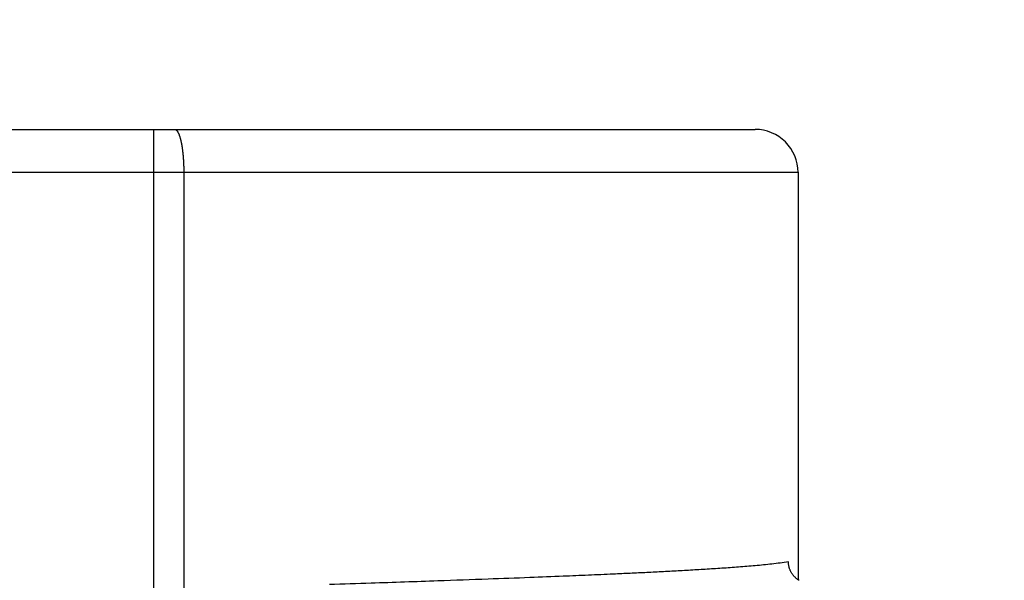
# Model space of a CAD drawing. Header units: millimetres. Extents: x 0 to 594, y 0 to 420.
# Tile 38 of 112: x 147.95 to 154.85, y 237.32 to 241.24. Entities that reach past the tile are written whole.
import ezdxf

# ---------------------------------------------------------------- set-up
doc = ezdxf.new("R2010")
doc.units = ezdxf.units.MM
doc.header["$LTSCALE"] = 0.257233
doc.layers.add('NoLayerName_001', color=7, linetype='Continuous')
doc.styles.get("Standard").update_dxf_attribs({"font": 'txt', "bigfont": 'extfont2'})
doc.dimstyles.get("Standard").update_dxf_attribs({"dimtxt": 2.5, "dimasz": 2.5, "dimexe": 1, "dimexo": 1, "dimtad": 1, "dimdec": 3, "dimzin": 0, "dimdsep": 46, "dimtxsty": 'Standard', "dimcen": 2.5, "dimadec": 3, "dimazin": 0, "dimtfac": 0.75, "dimtdec": 3, "dimtmove": 0, "dimatfit": 3, "dimfxl": 1, "dimarcsym": 0})

# ---------------------------------------------------------------- blocks, each defined once
blk = doc.blocks.new('_OPEN30')
at = {"color": 0, "linetype": 'ByBlock', "lineweight": -2}
for p, q in [((-1, 0.267949), (0, 0)), ((0, 0), (-1, -0.267949)), ((0, 0), (-1, 0))]:
    blk.add_line(p, q, dxfattribs=at)
blk = doc.blocks.new('*D44')
at = {"layer": 'Defpoints', "color": 0}
for p in [(135.4527, 245.9638), (135.4527, 226.5701), (160.4527, 226.5701)]:
    blk.add_point(p, dxfattribs=at)
at = {"layer": 'NoLayerName_001', "color": 0, "linetype": 'Continuous', "lineweight": 13}
for p, q in [((135.4527, 227.9844), (135.4527, 247.378)), ((160.4527, 227.9844), (160.4527, 247.378)), ((158.3314, 245.9638), (137.574, 245.9638))]:
    blk.add_line(p, q, dxfattribs=at)
at = {"layer": 'NoLayerName_001', "color": 0, "lineweight": 13, "xscale": 2.121340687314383, "yscale": 2.121340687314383, "zscale": 2.121340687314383, "rotation": 180}
blk.add_blockref('_OPEN30', (135.4527, 245.9638), dxfattribs=at)
at = {"layer": 'NoLayerName_001', "color": 0, "lineweight": 13, "xscale": 2.121340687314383, "yscale": 2.121340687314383, "zscale": 2.121340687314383}
blk.add_blockref('_OPEN30', (160.4527, 245.9638), dxfattribs=at)
at = {"layer": 'NoLayerName_001', "color": 0, "lineweight": 13, "insert": (147.9527, 249.8529), "char_height": 4.949795, "attachment_point": 5}
blk.add_mtext('\\W0.8000;25', dxfattribs=at)

msp = doc.modelspace()

# ---------------------------------------------------------------- linework, layer by layer
at = {"layer": 'NoLayerName_001', "color": 7, "linetype": 'Continuous', "lineweight": 25}
for p, q in [((142.8027, 240.4701), (153.1027, 240.4701)), ((153.4027, 240.1701), (153.4027, 237.3152))]:
    msp.add_line(p, q, dxfattribs=at)
at = {"layer": 'NoLayerName_001', "color": 8, "linetype": 'Continuous', "lineweight": 25}
for p, q in [((148.8908, 240.4701), (148.8908, 229.5587)), ((142.5027, 240.1701), (153.4027, 240.1701)), ((149.1016, 240.1701), (149.1016, 229.5539))]:
    msp.add_line(p, q, dxfattribs=at)
at = {"layer": 'NoLayerName_001', "color": 7, "linetype": 'Continuous', "lineweight": 25}
msp.add_arc((153.1027, 240.1701), 0.3, 0, 90.00012, dxfattribs=at)
at = {"layer": 'NoLayerName_001', "color": 8, "linetype": 'Continuous', "lineweight": 25}
for points, knots in [([(149.0383, 240.4701), (149.0402, 240.4697), (149.0442, 240.4694), (149.0491, 240.4659), (149.0533, 240.4619), (149.0568, 240.4572), (149.0598, 240.4524), (149.0626, 240.4473), (149.0651, 240.4421), (149.0674, 240.4369), (149.0695, 240.4315), (149.0714, 240.4261), (149.0732, 240.4206), (149.0749, 240.4151), (149.0764, 240.4096), (149.0779, 240.404), (149.0794, 240.3985), (149.0807, 240.3929), (149.082, 240.3873), (149.0832, 240.3816), (149.0843, 240.376), (149.0854, 240.3704), (149.0865, 240.3647), (149.0875, 240.3591), (149.0884, 240.3534), (149.0893, 240.3477), (149.0902, 240.342), (149.091, 240.3363), (149.0918, 240.3306), (149.0925, 240.3249), (149.0932, 240.3192), (149.0939, 240.3135), (149.0945, 240.3078), (149.0951, 240.3021), (149.0957, 240.2964), (149.0963, 240.2907), (149.0968, 240.2849), (149.0973, 240.2792), (149.0977, 240.2735), (149.0981, 240.2678), (149.0984, 240.2639), (149.0985, 240.262)], [0, 0, 0, 0, 0.0057318, 0.0116722, 0.0175311, 0.0232493, 0.0289872, 0.0347483, 0.0405043, 0.0462552, 0.0520066, 0.0577603, 0.0635149, 0.0692673, 0.0750173, 0.0807658, 0.0865136, 0.0922612, 0.0980087, 0.1037562, 0.1095034, 0.1152506, 0.120998, 0.1267455, 0.1324933, 0.1382412, 0.1439892, 0.1497371, 0.1554846, 0.161232, 0.1669792, 0.1727263, 0.1784734, 0.1842204, 0.1899675, 0.1957145, 0.2014615, 0.2072085, 0.2129554, 0.2187023, 0.2244492, 0.2244492, 0.2244492, 0.2244492]), ([(149.0985, 240.262), (149.0987, 240.2601), (149.0989, 240.2563), (149.0993, 240.2506), (149.0996, 240.2448), (149.0999, 240.2391), (149.1002, 240.2333), (149.1004, 240.2276), (149.1006, 240.2219), (149.1008, 240.2161), (149.101, 240.2104), (149.1012, 240.2046), (149.1013, 240.1989), (149.1014, 240.1931), (149.1015, 240.1874), (149.1015, 240.1816), (149.1016, 240.1759), (149.1016, 240.1721), (149.1016, 240.1701)], [0, 0, 0, 0, 0.00574695, 0.01149394, 0.01724097, 0.02298804, 0.02873515, 0.03448226, 0.04022938, 0.04597648, 0.05172356, 0.0574706, 0.0632176, 0.06896455, 0.07471142, 0.08045821, 0.0862049, 0.09195146, 0.09195146, 0.09195146, 0.09195146]), ([(153.3356, 237.4452), (153.3163, 237.4421), (153.2779, 237.4355), (153.2197, 237.4287), (153.1615, 237.4225), (153.1032, 237.417), (153.0449, 237.4121), (152.9865, 237.4075), (152.9282, 237.4033), (152.8698, 237.3992), (152.8114, 237.3953), (152.7529, 237.3917), (152.6945, 237.3881), (152.6361, 237.3847), (152.5582, 237.3804), (152.4607, 237.3751), (152.3438, 237.3693), (152.2269, 237.3636), (152.0905, 237.3574), (151.9345, 237.3505), (151.7396, 237.3424), (151.5056, 237.3331), (151.2132, 237.3222), (150.8427, 237.309), (150.4722, 237.2966), (150.2187, 237.2885), (150.1212, 237.2853)], [0, 0, 0, 0, 0.058532, 0.117068, 0.175599, 0.234131, 0.292665, 0.351203, 0.40974, 0.468275, 0.526807, 0.585339, 0.643871, 0.702403, 0.760934, 0.877999, 0.995065, 1.11213, 1.229195, 1.404792, 1.580389, 1.814518, 2.10718, 2.458374, 2.926632, 3.219294, 3.219294, 3.219294, 3.219294])]:
    msp.add_open_spline(points, degree=3, knots=knots, dxfattribs=at)
at = {"layer": 'NoLayerName_001', "color": 7, "linetype": 'Continuous', "lineweight": 25}
msp.add_open_spline([(153.4097, 237.3152), (153.4075, 237.3166), (153.403, 237.3192), (153.3967, 237.3237), (153.3905, 237.3285), (153.3846, 237.3336), (153.379, 237.3391), (153.3736, 237.3448), (153.3685, 237.3508), (153.3638, 237.3571), (153.3593, 237.3636), (153.3553, 237.3703), (153.3516, 237.3772), (153.3482, 237.3844), (153.3453, 237.3917), (153.3427, 237.3991), (153.3405, 237.4066), (153.3388, 237.4142), (153.3373, 237.4219), (153.3363, 237.4297), (153.3357, 237.4374), (153.3357, 237.4426), (153.3356, 237.4452)], degree=3, knots=[0, 0, 0, 0, 0.0077532, 0.0155314, 0.0233322, 0.0311523, 0.0389881, 0.046836, 0.0546921, 0.0625532, 0.0704162, 0.0782791, 0.0861408, 0.094001, 0.1018584, 0.1097108, 0.1175555, 0.1253889, 0.1332077, 0.141008, 0.1487865, 0.1565399, 0.1565399, 0.1565399, 0.1565399], dxfattribs=at)

# ---------------------------------------------------------------- dimensions: what is measured, and where the dimension line sits
at = {"layer": 'NoLayerName_001', "color": 3, "linetype": 'Continuous', "lineweight": 13}
dim = msp.add_linear_dim(base=(135.4527, 245.9638), p1=(160.4527, 226.5701), p2=(135.4527, 226.5701), angle=180, text='\\W0.8000;<>', dimstyle='Standard', override={"dimtxt": 4.949795, "dimasz": 2.121341, "dimexe": 1.414227, "dimexo": 1.414227, "dimgap": 1.414227, "dimzin": 8, "dimblk": 'OPEN30', "dimclrd": 0, "dimclre": 0, "dimclrt": 0, "dimtp": 0, "dimtm": 0, "dimlwd": 13, "dimlwe": 13}, dxfattribs=at)
dim.commit()
dim.dimension.update_dxf_attribs({"geometry": '*D44', "text_midpoint": (147.9527, 245.9638), "dimtype": 160})

doc.saveas('drawing.dxf')
